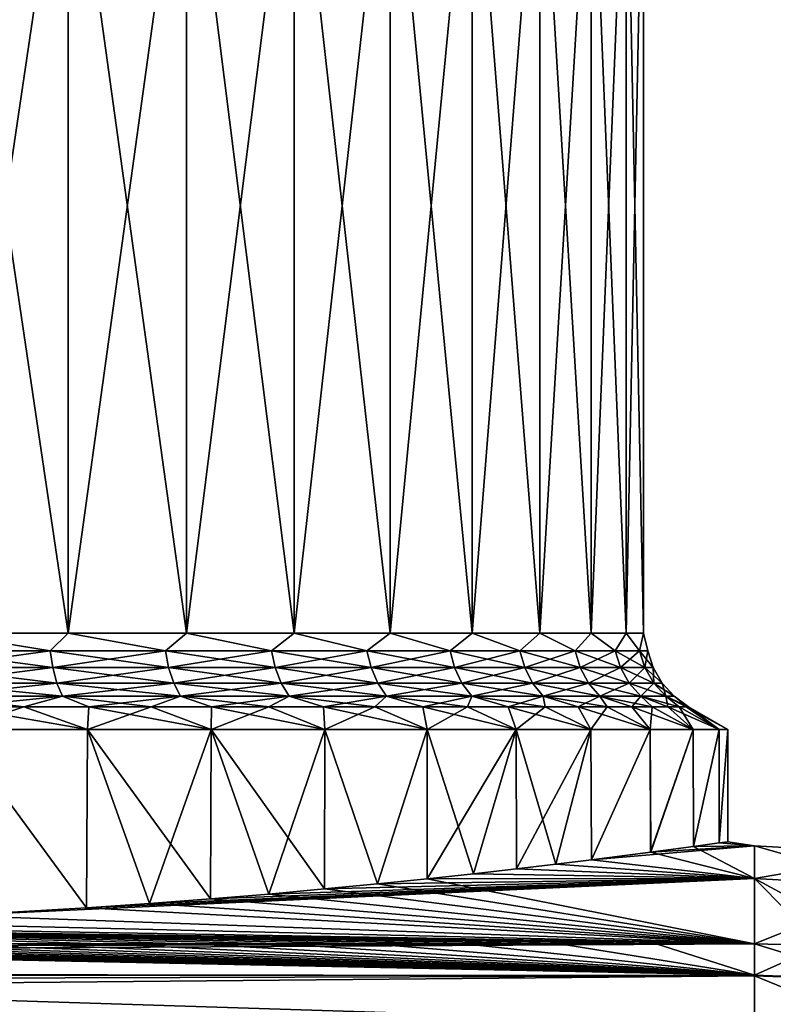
# Model space of a CAD drawing. Header units: metres. Extents: x -90 to 304, y -90 to 74.
# Tile 109 of 256: x 64.59 to 71.68, y 12.47 to 21.73. Entities that reach past the tile are written whole.
import ezdxf

# ---------------------------------------------------------------- set-up
doc = ezdxf.new("R2010")
doc.units = ezdxf.units.M
doc.layers.add('solid_21662050_350', color=7, linetype='CONTINUOUS')

msp = doc.modelspace()

# ---------------------------------------------------------------- linework, layer by layer
at = {"layer": 'solid_21662050_350'}
for points in [[(65.047577, 15.961881, 9.181503), (65.047592, 24, 9.181491), (63.857021, 24, 9.741732)], [(63.857025, 15.961881, 9.741734), (65.047577, 15.961881, 9.181503), (63.857021, 24, 9.741732)], [(63.857025, 15.961881, -9.741734), (63.857021, 24, -9.741732), (65.047592, 24, -9.181491)], [(65.047577, 15.961881, -9.181503), (63.857025, 15.961881, -9.741734), (65.047592, 24, -9.181491)], [(65.047577, 15.961881, 9.181503), (66.158516, 15.961881, 8.476477), (65.047592, 24, 9.181491)], [(65.047577, 15.961881, -9.181503), (65.047592, 24, -9.181491), (66.158546, 24, -8.476456)], [(66.158516, 15.961881, -8.476476), (65.047577, 15.961881, -9.181503), (66.158546, 24, -8.476456)], [(66.158516, 15.961881, 8.476477), (66.158546, 24, 8.476456), (65.047592, 24, 9.181491)], [(66.158516, 15.961881, 8.476477), (67.17234, 15.961881, 7.637769), (66.158546, 24, 8.476456)], [(66.158516, 15.961881, -8.476476), (66.158546, 24, -8.476456), (67.172348, 24, -7.637761)], [(67.17234, 15.961881, -7.637769), (66.158516, 15.961881, -8.476476), (67.172348, 24, -7.637761)], [(67.17234, 15.961881, 7.637769), (67.172348, 24, 7.637761), (66.158546, 24, 8.476456)], [(67.17234, 15.961881, 7.637769), (68.073051, 15.961881, 6.67861), (67.172348, 24, 7.637761)], [(67.17234, 15.961881, -7.637769), (67.172348, 24, -7.637761), (68.073036, 24, -6.678631)], [(68.073051, 15.961881, -6.67861), (67.17234, 15.961881, -7.637769), (68.073036, 24, -6.678631)], [(68.073051, 15.961881, 6.67861), (68.073036, 24, 6.678631), (67.172348, 24, 7.637761)], [(68.846443, 15.961881, 5.614126), (68.846428, 24, 5.61415), (68.073036, 24, 6.678631)], [(68.073051, 15.961881, 6.67861), (68.846443, 15.961881, 5.614126), (68.073036, 24, 6.678631)], [(68.073051, 15.961881, -6.67861), (68.073036, 24, -6.678631), (68.846428, 24, -5.61415)], [(68.846443, 15.961881, -5.614126), (68.073051, 15.961881, -6.67861), (68.846428, 24, -5.61415)], [(69.480324, 15.961881, 4.461102), (69.480316, 24, 4.461111), (68.846428, 24, 5.61415)], [(68.846443, 15.961881, 5.614126), (69.480324, 15.961881, 4.461102), (68.846428, 24, 5.61415)], [(68.846443, 15.961881, -5.614126), (68.846428, 24, -5.61415), (69.480316, 24, -4.461111)], [(69.480324, 15.961881, -4.461103), (68.846443, 15.961881, -5.614126), (69.480316, 24, -4.461111)], [(69.964691, 15.961881, 3.237726), (69.964699, 24, 3.237709), (69.480316, 24, 4.461111)], [(69.480324, 15.961881, 4.461102), (69.964691, 15.961881, 3.237726), (69.480316, 24, 4.461111)], [(69.480324, 15.961881, -4.461103), (69.480316, 24, -4.461111), (69.964699, 24, -3.237709)], [(69.964691, 15.961881, -3.237726), (69.480324, 15.961881, -4.461103), (69.964699, 24, -3.237709)], [(69.964691, 15.961881, 3.237726), (70.291916, 15.961881, 1.963288), (69.964699, 24, 3.237709)], [(69.964691, 15.961881, -3.237726), (69.964699, 24, -3.237709), (70.291916, 24, -1.963255)], [(70.291916, 15.961881, -1.963288), (69.964691, 15.961881, -3.237726), (70.291916, 24, -1.963255)], [(70.291916, 15.961881, 1.963288), (70.291916, 24, 1.963255), (69.964699, 24, 3.237709)], [(70.456825, 15.961881, 0.657888), (70.456825, 24, 0.657866), (70.291916, 24, 1.963255)], [(70.291916, 15.961881, 1.963288), (70.456825, 15.961881, 0.657888), (70.291916, 24, 1.963255)], [(70.291916, 15.961881, -1.963288), (70.291916, 24, -1.963255), (70.456825, 24, -0.657866)], [(70.456825, 15.961881, -0.657888), (70.291916, 15.961881, -1.963288), (70.456825, 24, -0.657866)], [(70.456825, 15.961881, -0.657888), (70.456825, 24, -0.657866), (70.456825, 24, 0.657866)], [(70.456825, 15.961881, 0.657888), (70.456825, 15.961881, -0.657888), (70.456825, 24, 0.657866)], [(63.721573, 15.795551, -9.812979), (63.857025, 15.961881, -9.741734), (64.877258, 15.795551, -9.292845)], [(64.877258, 15.795551, 9.292845), (63.857025, 15.961881, 9.741734), (63.721573, 15.795551, 9.812979)], [(64.877258, 15.795551, -9.292845), (63.857025, 15.961881, -9.741734), (65.047577, 15.961881, -9.181503)], [(64.877258, 15.795551, 9.292845), (65.047577, 15.961881, 9.181503), (63.857025, 15.961881, 9.741734)], [(64.877258, 15.795551, -9.292845), (65.047577, 15.961881, -9.181503), (65.96183, 15.795551, -8.6372)], [(65.96183, 15.795551, 8.6372), (65.047577, 15.961881, 9.181503), (64.877258, 15.795551, 9.292845)], [(65.96183, 15.795551, -8.6372), (65.047577, 15.961881, -9.181503), (66.158516, 15.961881, -8.476476)], [(65.96183, 15.795551, 8.6372), (66.158516, 15.961881, 8.476477), (65.047577, 15.961881, 9.181503)], [(65.96183, 15.795551, -8.6372), (66.158516, 15.961881, -8.476476), (66.959457, 15.795551, -7.855607)], [(66.959457, 15.795551, 7.855607), (66.158516, 15.961881, 8.476477), (65.96183, 15.795551, 8.6372)], [(66.959457, 15.795551, -7.855607), (66.158516, 15.961881, -8.476476), (67.17234, 15.961881, -7.637769)], [(66.959457, 15.795551, 7.855607), (67.17234, 15.961881, 7.637769), (66.158516, 15.961881, 8.476477)], [(66.959457, 15.795551, -7.855607), (67.17234, 15.961881, -7.637769), (67.855606, 15.795551, -6.95946)], [(67.855606, 15.795551, 6.95946), (67.17234, 15.961881, 7.637769), (66.959457, 15.795551, 7.855607)], [(67.855606, 15.795551, -6.95946), (67.17234, 15.961881, -7.637769), (68.073051, 15.961881, -6.67861)], [(67.855606, 15.795551, 6.95946), (68.073051, 15.961881, 6.67861), (67.17234, 15.961881, 7.637769)], [(67.855606, 15.795551, -6.95946), (68.073051, 15.961881, -6.67861), (68.637199, 15.795551, -5.961829)], [(68.637199, 15.795551, 5.961829), (68.073051, 15.961881, 6.67861), (67.855606, 15.795551, 6.95946)], [(68.637199, 15.795551, -5.961829), (68.073051, 15.961881, -6.67861), (68.846443, 15.961881, -5.614126)], [(68.637199, 15.795551, 5.961829), (68.846443, 15.961881, 5.614126), (68.073051, 15.961881, 6.67861)], [(68.637199, 15.795551, -5.961829), (68.846443, 15.961881, -5.614126), (69.292847, 15.795551, -4.877261)], [(69.292847, 15.795551, 4.877261), (68.846443, 15.961881, 5.614126), (68.637199, 15.795551, 5.961829)], [(69.292847, 15.795551, -4.877261), (68.846443, 15.961881, -5.614126), (69.480324, 15.961881, -4.461103)], [(69.292847, 15.795551, 4.877261), (69.480324, 15.961881, 4.461102), (68.846443, 15.961881, 5.614126)], [(69.292847, 15.795551, -4.877261), (69.480324, 15.961881, -4.461103), (69.812981, 15.795551, -3.721572)], [(69.812981, 15.795551, 3.721572), (69.480324, 15.961881, 4.461102), (69.292847, 15.795551, 4.877261)], [(69.812981, 15.795551, -3.721572), (69.480324, 15.961881, -4.461103), (69.964691, 15.961881, -3.237726)], [(69.812981, 15.795551, 3.721572), (69.964691, 15.961881, 3.237726), (69.480324, 15.961881, 4.461102)], [(69.812981, 15.795551, -3.721572), (69.964691, 15.961881, -3.237726), (70.190018, 15.795551, -2.511614)], [(70.190018, 15.795551, 2.511614), (69.964691, 15.961881, 3.237726), (69.812981, 15.795551, 3.721572)], [(70.190018, 15.795551, -2.511614), (69.964691, 15.961881, -3.237726), (70.291916, 15.961881, -1.963288)], [(70.190018, 15.795551, 2.511614), (70.291916, 15.961881, 1.963288), (69.964691, 15.961881, 3.237726)], [(70.190018, 15.795551, -2.511614), (70.291916, 15.961881, -1.963288), (70.418465, 15.795551, -1.26503)], [(70.418465, 15.795551, 1.26503), (70.291916, 15.961881, 1.963288), (70.190018, 15.795551, 2.511614)], [(70.418465, 15.795551, -1.26503), (70.291916, 15.961881, -1.963288), (70.456825, 15.961881, -0.657888)], [(70.418465, 15.795551, 1.26503), (70.456825, 15.961881, 0.657888), (70.291916, 15.961881, 1.963288)], [(70.418465, 15.795551, -1.26503), (70.456825, 15.961881, -0.657888), (70.49498, 15.795551)], [(70.49498, 15.795551), (70.456825, 15.961881, 0.657888), (70.418465, 15.795551, 1.26503)], [(70.49498, 15.795551), (70.456825, 15.961881, -0.657888), (70.456825, 15.961881, 0.657888)], [(63.721573, 15.795551, 9.812979), (63.739922, 15.636338, 9.861365), (64.901314, 15.636338, 9.338667)], [(64.877258, 15.795551, 9.292845), (63.721573, 15.795551, 9.812979), (64.901314, 15.636338, 9.338667)], [(63.721573, 15.795551, -9.812979), (64.877258, 15.795551, -9.292845), (63.739922, 15.636338, -9.861365)], [(64.877258, 15.795551, -9.292845), (64.901314, 15.636338, -9.338667), (63.739922, 15.636338, -9.861365)], [(64.877258, 15.795551, 9.292845), (64.901314, 15.636338, 9.338667), (65.991226, 15.636338, 8.67979)], [(65.96183, 15.795551, 8.6372), (64.877258, 15.795551, 9.292845), (65.991226, 15.636338, 8.67979)], [(64.877258, 15.795551, -9.292845), (65.96183, 15.795551, -8.6372), (64.901314, 15.636338, -9.338667)], [(65.96183, 15.795551, -8.6372), (65.991226, 15.636338, -8.67979), (64.901314, 15.636338, -9.338667)], [(65.96183, 15.795551, 8.6372), (65.991226, 15.636338, 8.67979), (66.993774, 15.636338, 7.894342)], [(66.959457, 15.795551, 7.855607), (65.96183, 15.795551, 8.6372), (66.993774, 15.636338, 7.894342)], [(65.96183, 15.795551, -8.6372), (66.959457, 15.795551, -7.855607), (65.991226, 15.636338, -8.67979)], [(66.959457, 15.795551, -7.855607), (66.993774, 15.636338, -7.894342), (65.991226, 15.636338, -8.67979)], [(66.959457, 15.795551, 7.855607), (66.993774, 15.636338, 7.894342), (67.894341, 15.636338, 6.993777)], [(67.855606, 15.795551, 6.95946), (66.959457, 15.795551, 7.855607), (67.894341, 15.636338, 6.993777)], [(66.959457, 15.795551, -7.855607), (67.855606, 15.795551, -6.95946), (66.993774, 15.636338, -7.894342)], [(67.855606, 15.795551, -6.95946), (67.894341, 15.636338, -6.993777), (66.993774, 15.636338, -7.894342)], [(67.855606, 15.795551, 6.95946), (67.894341, 15.636338, 6.993777), (68.679787, 15.636338, 5.991227)], [(68.637199, 15.795551, 5.961829), (67.855606, 15.795551, 6.95946), (68.679787, 15.636338, 5.991227)], [(67.855606, 15.795551, -6.95946), (68.637199, 15.795551, -5.961829), (67.894341, 15.636338, -6.993777)], [(68.637199, 15.795551, -5.961829), (68.679787, 15.636338, -5.991227), (67.894341, 15.636338, -6.993777)], [(68.637199, 15.795551, 5.961829), (68.679787, 15.636338, 5.991227), (69.338669, 15.636338, 4.90131)], [(69.292847, 15.795551, 4.877261), (68.637199, 15.795551, 5.961829), (69.338669, 15.636338, 4.90131)], [(68.637199, 15.795551, -5.961829), (69.292847, 15.795551, -4.877261), (68.679787, 15.636338, -5.991227)], [(69.292847, 15.795551, -4.877261), (69.338669, 15.636338, -4.90131), (68.679787, 15.636338, -5.991227)], [(69.292847, 15.795551, 4.877261), (69.338669, 15.636338, 4.90131), (69.861366, 15.636338, 3.739923)], [(69.812981, 15.795551, 3.721572), (69.292847, 15.795551, 4.877261), (69.861366, 15.636338, 3.739923)], [(69.292847, 15.795551, -4.877261), (69.812981, 15.795551, -3.721572), (69.338669, 15.636338, -4.90131)], [(69.812981, 15.795551, -3.721572), (69.861366, 15.636338, -3.739923), (69.338669, 15.636338, -4.90131)], [(69.812981, 15.795551, 3.721572), (69.861366, 15.636338, 3.739923), (70.240265, 15.636338, 2.523998)], [(70.190018, 15.795551, 2.511614), (69.812981, 15.795551, 3.721572), (70.240265, 15.636338, 2.523998)], [(69.812981, 15.795551, -3.721572), (70.190018, 15.795551, -2.511614), (69.861366, 15.636338, -3.739923)], [(70.190018, 15.795551, -2.511614), (70.240265, 15.636338, -2.523998), (69.861366, 15.636338, -3.739923)], [(70.190018, 15.795551, 2.511614), (70.240265, 15.636338, 2.523998), (70.469833, 15.636338, 1.271268)], [(70.418465, 15.795551, 1.26503), (70.190018, 15.795551, 2.511614), (70.469833, 15.636338, 1.271268)], [(70.190018, 15.795551, -2.511614), (70.418465, 15.795551, -1.26503), (70.240265, 15.636338, -2.523998)], [(70.418465, 15.795551, -1.26503), (70.469833, 15.636338, -1.271268), (70.240265, 15.636338, -2.523998)], [(70.418465, 15.795551, 1.26503), (70.469833, 15.636338, 1.271268), (70.54673, 15.636338)], [(70.49498, 15.795551), (70.418465, 15.795551, 1.26503), (70.54673, 15.636338)], [(70.418465, 15.795551, -1.26503), (70.49498, 15.795551), (70.469833, 15.636338, -1.271268)], [(70.49498, 15.795551), (70.54673, 15.636338), (70.469833, 15.636338, -1.271268)], [(63.739922, 15.636338, 9.861365), (63.769623, 15.491381, 9.939674), (64.940231, 15.491381, 9.412826)], [(64.901314, 15.636338, 9.338667), (63.739922, 15.636338, 9.861365), (64.940231, 15.491381, 9.412826)], [(63.739922, 15.636338, -9.861365), (64.901314, 15.636338, -9.338667), (63.769623, 15.491381, -9.939674)], [(64.901314, 15.636338, -9.338667), (64.940231, 15.491381, -9.412826), (63.769623, 15.491381, -9.939674)], [(64.901314, 15.636338, 9.338667), (64.940231, 15.491381, 9.412826), (66.038803, 15.491381, 8.748716)], [(65.991226, 15.636338, 8.67979), (64.901314, 15.636338, 9.338667), (66.038803, 15.491381, 8.748716)], [(64.901314, 15.636338, -9.338667), (65.991226, 15.636338, -8.67979), (64.940231, 15.491381, -9.412826)], [(65.991226, 15.636338, -8.67979), (66.038803, 15.491381, -8.748716), (64.940231, 15.491381, -9.412826)], [(65.991226, 15.636338, 8.67979), (66.038803, 15.491381, 8.748716), (67.049316, 15.491381, 7.957031)], [(66.993774, 15.636338, 7.894342), (65.991226, 15.636338, 8.67979), (67.049316, 15.491381, 7.957031)], [(65.991226, 15.636338, -8.67979), (66.993774, 15.636338, -7.894342), (66.038803, 15.491381, -8.748716)], [(66.993774, 15.636338, -7.894342), (67.049316, 15.491381, -7.957031), (66.038803, 15.491381, -8.748716)], [(66.993774, 15.636338, 7.894342), (67.049316, 15.491381, 7.957031), (67.957031, 15.491381, 7.049314)], [(67.894341, 15.636338, 6.993777), (66.993774, 15.636338, 7.894342), (67.957031, 15.491381, 7.049314)], [(66.993774, 15.636338, -7.894342), (67.894341, 15.636338, -6.993777), (67.049316, 15.491381, -7.957031)], [(67.894341, 15.636338, -6.993777), (67.957031, 15.491381, -7.049314), (67.049316, 15.491381, -7.957031)], [(67.894341, 15.636338, 6.993777), (67.957031, 15.491381, 7.049314), (68.748718, 15.491381, 6.038803)], [(68.679787, 15.636338, 5.991227), (67.894341, 15.636338, 6.993777), (68.748718, 15.491381, 6.038803)], [(67.894341, 15.636338, -6.993777), (68.679787, 15.636338, -5.991227), (67.957031, 15.491381, -7.049314)], [(68.679787, 15.636338, -5.991227), (68.748718, 15.491381, -6.038803), (67.957031, 15.491381, -7.049314)], [(68.679787, 15.636338, 5.991227), (68.748718, 15.491381, 6.038803), (69.412827, 15.491381, 4.940232)], [(69.338669, 15.636338, 4.90131), (68.679787, 15.636338, 5.991227), (69.412827, 15.491381, 4.940232)], [(68.679787, 15.636338, -5.991227), (69.338669, 15.636338, -4.90131), (68.748718, 15.491381, -6.038803)], [(69.338669, 15.636338, -4.90131), (69.412827, 15.491381, -4.940232), (68.748718, 15.491381, -6.038803)], [(69.338669, 15.636338, 4.90131), (69.412827, 15.491381, 4.940232), (69.939674, 15.491381, 3.769621)], [(69.861366, 15.636338, 3.739923), (69.338669, 15.636338, 4.90131), (69.939674, 15.491381, 3.769621)], [(69.338669, 15.636338, -4.90131), (69.861366, 15.636338, -3.739923), (69.412827, 15.491381, -4.940232)], [(69.861366, 15.636338, -3.739923), (69.939674, 15.491381, -3.769621), (69.412827, 15.491381, -4.940232)], [(69.861366, 15.636338, 3.739923), (69.939674, 15.491381, 3.769621), (70.321579, 15.491381, 2.544041)], [(70.240265, 15.636338, 2.523998), (69.861366, 15.636338, 3.739923), (70.321579, 15.491381, 2.544041)], [(69.861366, 15.636338, -3.739923), (70.240265, 15.636338, -2.523998), (69.939674, 15.491381, -3.769621)], [(70.240265, 15.636338, -2.523998), (70.321579, 15.491381, -2.544041), (69.939674, 15.491381, -3.769621)], [(70.240265, 15.636338, 2.523998), (70.321579, 15.491381, 2.544041), (70.552979, 15.491381, 1.281363)], [(70.469833, 15.636338, 1.271268), (70.240265, 15.636338, 2.523998), (70.552979, 15.491381, 1.281363)], [(70.240265, 15.636338, -2.523998), (70.469833, 15.636338, -1.271268), (70.321579, 15.491381, -2.544041)], [(70.469833, 15.636338, -1.271268), (70.552979, 15.491381, -1.281363), (70.321579, 15.491381, -2.544041)], [(70.469833, 15.636338, 1.271268), (70.552979, 15.491381, 1.281363), (70.630486, 15.491381)], [(70.54673, 15.636338), (70.469833, 15.636338, 1.271268), (70.630486, 15.491381)], [(70.469833, 15.636338, -1.271268), (70.54673, 15.636338), (70.552979, 15.491381, -1.281363)], [(70.54673, 15.636338), (70.630486, 15.491381), (70.552979, 15.491381, -1.281363)], [(63.769623, 15.491381, 9.939674), (63.809368, 15.367028, 10.044477), (64.992317, 15.367028, 9.512073)], [(64.940231, 15.491381, 9.412826), (63.769623, 15.491381, 9.939674), (64.992317, 15.367028, 9.512073)], [(63.769623, 15.491381, -9.939674), (64.940231, 15.491381, -9.412826), (63.809368, 15.367028, -10.044477)], [(64.940231, 15.491381, -9.412826), (64.992317, 15.367028, -9.512073), (63.809368, 15.367028, -10.044477)], [(64.940231, 15.491381, 9.412826), (64.992317, 15.367028, 9.512073), (66.102478, 15.367028, 8.840961)], [(66.038803, 15.491381, 8.748716), (64.940231, 15.491381, 9.412826), (66.102478, 15.367028, 8.840961)], [(64.940231, 15.491381, -9.412826), (66.038803, 15.491381, -8.748716), (64.992317, 15.367028, -9.512073)], [(66.038803, 15.491381, -8.748716), (66.102478, 15.367028, -8.840961), (64.992317, 15.367028, -9.512073)], [(66.038803, 15.491381, 8.748716), (66.102478, 15.367028, 8.840961), (67.123642, 15.367028, 8.040929)], [(67.049316, 15.491381, 7.957031), (66.038803, 15.491381, 8.748716), (67.123642, 15.367028, 8.040929)], [(66.038803, 15.491381, -8.748716), (67.049316, 15.491381, -7.957031), (66.102478, 15.367028, -8.840961)], [(67.049316, 15.491381, -7.957031), (67.123642, 15.367028, -8.040929), (66.102478, 15.367028, -8.840961)], [(67.049316, 15.491381, 7.957031), (67.123642, 15.367028, 8.040929), (68.040932, 15.367028, 7.123641)], [(67.957031, 15.491381, 7.049314), (67.049316, 15.491381, 7.957031), (68.040932, 15.367028, 7.123641)], [(67.049316, 15.491381, -7.957031), (67.957031, 15.491381, -7.049314), (67.123642, 15.367028, -8.040929)], [(67.957031, 15.491381, -7.049314), (68.040932, 15.367028, -7.123641), (67.123642, 15.367028, -8.040929)], [(67.957031, 15.491381, 7.049314), (68.040932, 15.367028, 7.123641), (68.840958, 15.367028, 6.102475)], [(68.748718, 15.491381, 6.038803), (67.957031, 15.491381, 7.049314), (68.840958, 15.367028, 6.102475)], [(67.957031, 15.491381, -7.049314), (68.748718, 15.491381, -6.038803), (68.040932, 15.367028, -7.123641)], [(68.748718, 15.491381, -6.038803), (68.840958, 15.367028, -6.102475), (68.040932, 15.367028, -7.123641)], [(68.748718, 15.491381, 6.038803), (68.840958, 15.367028, 6.102475), (69.51207, 15.367028, 4.992321)], [(69.412827, 15.491381, 4.940232), (68.748718, 15.491381, 6.038803), (69.51207, 15.367028, 4.992321)], [(68.748718, 15.491381, -6.038803), (69.412827, 15.491381, -4.940232), (68.840958, 15.367028, -6.102475)], [(69.412827, 15.491381, -4.940232), (69.51207, 15.367028, -4.992321), (68.840958, 15.367028, -6.102475)], [(69.412827, 15.491381, 4.940232), (69.51207, 15.367028, 4.992321), (70.044479, 15.367028, 3.809367)], [(69.939674, 15.491381, 3.769621), (69.412827, 15.491381, 4.940232), (70.044479, 15.367028, 3.809367)], [(69.412827, 15.491381, -4.940232), (69.939674, 15.491381, -3.769621), (69.51207, 15.367028, -4.992321)], [(69.939674, 15.491381, -3.769621), (70.044479, 15.367028, -3.809367), (69.51207, 15.367028, -4.992321)], [(69.939674, 15.491381, 3.769621), (70.044479, 15.367028, 3.809367), (70.430412, 15.367028, 2.570865)], [(70.321579, 15.491381, 2.544041), (69.939674, 15.491381, 3.769621), (70.430412, 15.367028, 2.570865)], [(69.939674, 15.491381, -3.769621), (70.321579, 15.491381, -2.544041), (70.044479, 15.367028, -3.809367)], [(70.321579, 15.491381, -2.544041), (70.430412, 15.367028, -2.570865), (70.044479, 15.367028, -3.809367)], [(70.321579, 15.491381, 2.544041), (70.430412, 15.367028, 2.570865), (70.664246, 15.367028, 1.294874)], [(70.552979, 15.491381, 1.281363), (70.321579, 15.491381, 2.544041), (70.664246, 15.367028, 1.294874)], [(70.321579, 15.491381, -2.544041), (70.552979, 15.491381, -1.281363), (70.430412, 15.367028, -2.570865)], [(70.552979, 15.491381, -1.281363), (70.664246, 15.367028, -1.294874), (70.430412, 15.367028, -2.570865)], [(70.552979, 15.491381, 1.281363), (70.664246, 15.367028, 1.294874), (70.742569, 15.367028)], [(70.630486, 15.491381), (70.552979, 15.491381, 1.281363), (70.742569, 15.367028)], [(70.552979, 15.491381, -1.281363), (70.630486, 15.491381), (70.664246, 15.367028, -1.294874)], [(70.630486, 15.491381), (70.742569, 15.367028), (70.664246, 15.367028, -1.294874)], [(63.809368, 15.367028, 10.044477), (64.004257, 15.26906, 10.113651), (64.631393, 15.26906, 9.842264)], [(64.992317, 15.367028, 9.512073), (63.809368, 15.367028, 10.044477), (64.631393, 15.26906, 9.842264)], [(63.809368, 15.367028, -10.044477), (64.992317, 15.367028, -9.512073), (64.004257, 15.26906, -10.113651)], [(64.992317, 15.367028, -9.512073), (64.631401, 15.26906, -9.842263), (64.004257, 15.26906, -10.113651)], [(64.992317, 15.367028, 9.512073), (64.631393, 15.26906, 9.842264), (65.240257, 15.26906, 9.532036)], [(64.992317, 15.367028, -9.512073), (65.240257, 15.26906, -9.532035), (64.631401, 15.26906, -9.842263)], [(64.992317, 15.367028, 9.512073), (65.240257, 15.26906, 9.532036), (65.828438, 15.26906, 9.184189)], [(66.102478, 15.367028, 8.840961), (64.992317, 15.367028, 9.512073), (65.828438, 15.26906, 9.184189)], [(64.992317, 15.367028, -9.512073), (66.102478, 15.367028, -8.840961), (65.240257, 15.26906, -9.532035)], [(66.102478, 15.367028, -8.840961), (65.828438, 15.26906, -9.184188), (65.240257, 15.26906, -9.532035)], [(66.102478, 15.367028, 8.840961), (65.828438, 15.26906, 9.184189), (66.393616, 15.26906, 8.800095)], [(66.102478, 15.367028, -8.840961), (66.393616, 15.26906, -8.800094), (65.828438, 15.26906, -9.184188)], [(66.102478, 15.367028, 8.840961), (66.393616, 15.26906, 8.800095), (66.933563, 15.26906, 8.381269)], [(67.123642, 15.367028, 8.040929), (66.102478, 15.367028, 8.840961), (66.933563, 15.26906, 8.381269)], [(66.102478, 15.367028, -8.840961), (67.123642, 15.367028, -8.040929), (66.393616, 15.26906, -8.800094)], [(67.123642, 15.367028, -8.040929), (66.933571, 15.26906, -8.381268), (66.393616, 15.26906, -8.800094)], [(67.123642, 15.367028, 8.040929), (66.933563, 15.26906, 8.381269), (67.446152, 15.26906, 7.929367)], [(67.123642, 15.367028, -8.040929), (67.446152, 15.26906, -7.929366), (66.933571, 15.26906, -8.381268)], [(67.123642, 15.367028, 8.040929), (67.446152, 15.26906, 7.929367), (67.929344, 15.26906, 7.446172)], [(68.040932, 15.367028, 7.123641), (67.123642, 15.367028, 8.040929), (67.929344, 15.26906, 7.446172)], [(67.123642, 15.367028, -8.040929), (68.040932, 15.367028, -7.123641), (67.446152, 15.26906, -7.929366)], [(68.040932, 15.367028, -7.123641), (67.929344, 15.26906, -7.446171), (67.446152, 15.26906, -7.929366)], [(68.040932, 15.367028, 7.123641), (67.929344, 15.26906, 7.446172), (68.381248, 15.26906, 6.933591)], [(68.040932, 15.367028, -7.123641), (68.381248, 15.26906, -6.933589), (67.929344, 15.26906, -7.446171)], [(68.040932, 15.367028, 7.123641), (68.381248, 15.26906, 6.933591), (68.800072, 15.26906, 6.393645)], [(68.840958, 15.367028, 6.102475), (68.040932, 15.367028, 7.123641), (68.800072, 15.26906, 6.393645)], [(68.040932, 15.367028, -7.123641), (68.840958, 15.367028, -6.102475), (68.381248, 15.26906, -6.933589)], [(68.840958, 15.367028, -6.102475), (68.800079, 15.26906, -6.393643), (68.381248, 15.26906, -6.933589)], [(68.840958, 15.367028, 6.102475), (68.800072, 15.26906, 6.393645), (69.184174, 15.26906, 5.828466)], [(68.840958, 15.367028, -6.102475), (69.184174, 15.26906, -5.828464), (68.800079, 15.26906, -6.393643)], [(68.840958, 15.367028, 6.102475), (69.184174, 15.26906, 5.828466), (69.532021, 15.26906, 5.240285)], [(69.51207, 15.367028, 4.992321), (68.840958, 15.367028, 6.102475), (69.532021, 15.26906, 5.240285)], [(68.840958, 15.367028, -6.102475), (69.51207, 15.367028, -4.992321), (69.184174, 15.26906, -5.828464)], [(69.51207, 15.367028, -4.992321), (69.532021, 15.26906, -5.240283), (69.184174, 15.26906, -5.828464)], [(69.51207, 15.367028, 4.992321), (69.532021, 15.26906, 5.240285), (69.842255, 15.26906, 4.631423)], [(69.51207, 15.367028, 4.992321), (69.842255, 15.26906, 4.631423), (70.11364, 15.26906, 4.004282)], [(70.044479, 15.367028, 3.809367), (69.51207, 15.367028, 4.992321), (70.11364, 15.26906, 4.004282)], [(69.51207, 15.367028, -4.992321), (69.842255, 15.26906, -4.631421), (69.532021, 15.26906, -5.240283)], [(69.51207, 15.367028, -4.992321), (70.044479, 15.367028, -3.809367), (69.842255, 15.26906, -4.631421)], [(70.044479, 15.367028, -3.809367), (70.11364, 15.26906, -4.004281), (69.842255, 15.26906, -4.631421)], [(70.044479, 15.367028, 3.809367), (70.11364, 15.26906, 4.004282), (70.345116, 15.26906, 3.361339)], [(70.044479, 15.367028, 3.809367), (70.345116, 15.26906, 3.361339), (70.535759, 15.26906, 2.70513)], [(70.430412, 15.367028, 2.570865), (70.044479, 15.367028, 3.809367), (70.535759, 15.26906, 2.70513)], [(70.044479, 15.367028, -3.809367), (70.345116, 15.26906, -3.361337), (70.11364, 15.26906, -4.004281)], [(70.044479, 15.367028, -3.809367), (70.430412, 15.367028, -2.570865), (70.345116, 15.26906, -3.361337)], [(70.430412, 15.367028, -2.570865), (70.535759, 15.26906, -2.705128), (70.345116, 15.26906, -3.361337)], [(70.430412, 15.367028, 2.570865), (70.535759, 15.26906, 2.70513), (70.68483, 15.26906, 2.038245)], [(70.430412, 15.367028, 2.570865), (70.68483, 15.26906, 2.038245), (70.791725, 15.26906, 1.363316)], [(70.664246, 15.367028, 1.294874), (70.430412, 15.367028, 2.570865), (70.791725, 15.26906, 1.363316)], [(70.430412, 15.367028, -2.570865), (70.68483, 15.26906, -2.038243), (70.535759, 15.26906, -2.705128)], [(70.430412, 15.367028, -2.570865), (70.664246, 15.367028, -1.294874), (70.68483, 15.26906, -2.038243)], [(70.664246, 15.367028, 1.294874), (70.791725, 15.26906, 1.363316), (70.856033, 15.26906, 0.683006)], [(70.664246, 15.367028, 1.294874), (70.856033, 15.26906, 0.683006), (70.877502, 15.26906, 0.000001)], [(70.742569, 15.367028), (70.664246, 15.367028, 1.294874), (70.877502, 15.26906, 0.000001)], [(70.664246, 15.367028, -1.294874), (70.856033, 15.26906, -0.683004), (70.791725, 15.26906, -1.363314)], [(70.664246, 15.367028, -1.294874), (70.742569, 15.367028), (70.856033, 15.26906, -0.683004)], [(70.664246, 15.367028, -1.294874), (70.791725, 15.26906, -1.363314), (70.68483, 15.26906, -2.038243)], [(70.742569, 15.367028), (70.877502, 15.26906, 0.000001), (70.856033, 15.26906, -0.683004)], [(64.004257, 15.26906, 10.113651), (63.989311, 15.053997, 10.51893), (65.228058, 15.053997, 9.961422)], [(64.631401, 15.26906, -9.842263), (65.228058, 15.053997, -9.961422), (63.989311, 15.053997, -10.51893)], [(64.004257, 15.26906, -10.113651), (64.631401, 15.26906, -9.842263), (63.989311, 15.053997, -10.51893)], [(64.631393, 15.26906, 9.842264), (64.004257, 15.26906, 10.113651), (65.228058, 15.053997, 9.961422)], [(65.240257, 15.26906, 9.532036), (64.631393, 15.26906, 9.842264), (65.228058, 15.053997, 9.961422)], [(64.631401, 15.26906, -9.842263), (65.240257, 15.26906, -9.532035), (65.228058, 15.053997, -9.961422)], [(65.240257, 15.26906, 9.532036), (65.228058, 15.053997, 9.961422), (66.390633, 15.053997, 9.258633)], [(65.828438, 15.26906, -9.184188), (66.390633, 15.053997, -9.258633), (65.228058, 15.053997, -9.961422)], [(65.240257, 15.26906, -9.532035), (65.828438, 15.26906, -9.184188), (65.228058, 15.053997, -9.961422)], [(65.828438, 15.26906, 9.184189), (65.240257, 15.26906, 9.532036), (66.390633, 15.053997, 9.258633)], [(66.393616, 15.26906, 8.800095), (65.828438, 15.26906, 9.184189), (66.390633, 15.053997, 9.258633)], [(65.828438, 15.26906, -9.184188), (66.393616, 15.26906, -8.800094), (66.390633, 15.053997, -9.258633)], [(66.393616, 15.26906, 8.800095), (66.390633, 15.053997, 9.258633), (67.460129, 15.053997, 8.420745)], [(66.933571, 15.26906, -8.381268), (67.460129, 15.053997, -8.420745), (66.390633, 15.053997, -9.258633)], [(66.393616, 15.26906, -8.800094), (66.933571, 15.26906, -8.381268), (66.390633, 15.053997, -9.258633)], [(66.933563, 15.26906, 8.381269), (66.393616, 15.26906, 8.800095), (67.460129, 15.053997, 8.420745)], [(67.446152, 15.26906, 7.929367), (66.933563, 15.26906, 8.381269), (67.460129, 15.053997, 8.420745)], [(66.933571, 15.26906, -8.381268), (67.446152, 15.26906, -7.929366), (67.460129, 15.053997, -8.420745)], [(67.446152, 15.26906, 7.929367), (67.460129, 15.053997, 8.420745), (68.420799, 15.053997, 7.46007)], [(67.929344, 15.26906, 7.446172), (67.446152, 15.26906, 7.929367), (68.420799, 15.053997, 7.46007)], [(67.446152, 15.26906, -7.929366), (67.929344, 15.26906, -7.446171), (67.460129, 15.053997, -8.420745)], [(67.929344, 15.26906, -7.446171), (68.420799, 15.053997, -7.46007), (67.460129, 15.053997, -8.420745)], [(68.381248, 15.26906, 6.933591), (67.929344, 15.26906, 7.446172), (68.420799, 15.053997, 7.46007)], [(67.929344, 15.26906, -7.446171), (68.381248, 15.26906, -6.933589), (68.420799, 15.053997, -7.46007)], [(68.381248, 15.26906, 6.933591), (68.420799, 15.053997, 7.46007), (69.258606, 15.053997, 6.390677)], [(68.800072, 15.26906, 6.393645), (68.381248, 15.26906, 6.933591), (69.258606, 15.053997, 6.390677)], [(68.381248, 15.26906, -6.933589), (68.800079, 15.26906, -6.393643), (68.420799, 15.053997, -7.46007)], [(68.800079, 15.26906, -6.393643), (69.258606, 15.053997, -6.390677), (68.420799, 15.053997, -7.46007)], [(69.184174, 15.26906, 5.828466), (68.800072, 15.26906, 6.393645), (69.258606, 15.053997, 6.390677)], [(68.800079, 15.26906, -6.393643), (69.184174, 15.26906, -5.828464), (69.258606, 15.053997, -6.390677)], [(69.184174, 15.26906, 5.828466), (69.258606, 15.053997, 6.390677), (69.961395, 15.053997, 5.228107)], [(69.532021, 15.26906, 5.240285), (69.184174, 15.26906, 5.828466), (69.961395, 15.053997, 5.228107)], [(69.184174, 15.26906, -5.828464), (69.532021, 15.26906, -5.240283), (69.258606, 15.053997, -6.390677)], [(69.532021, 15.26906, -5.240283), (69.961395, 15.053997, -5.228107), (69.258606, 15.053997, -6.390677)], [(69.842255, 15.26906, 4.631423), (69.532021, 15.26906, 5.240285), (69.961395, 15.053997, 5.228107)], [(69.532021, 15.26906, -5.240283), (69.842255, 15.26906, -4.631421), (69.961395, 15.053997, -5.228107)], [(69.842255, 15.26906, 4.631423), (69.961395, 15.053997, 5.228107), (70.518921, 15.053997, 3.989338)], [(70.11364, 15.26906, 4.004282), (69.842255, 15.26906, 4.631423), (70.518921, 15.053997, 3.989338)], [(69.842255, 15.26906, -4.631421), (70.11364, 15.26906, -4.004281), (69.961395, 15.053997, -5.228107)], [(70.11364, 15.26906, -4.004281), (70.518921, 15.053997, -3.989338), (69.961395, 15.053997, -5.228107)], [(70.345116, 15.26906, 3.361339), (70.11364, 15.26906, 4.004282), (70.518921, 15.053997, 3.989338)], [(70.11364, 15.26906, -4.004281), (70.345116, 15.26906, -3.361337), (70.518921, 15.053997, -3.989338)], [(70.345116, 15.26906, 3.361339), (70.518921, 15.053997, 3.989338), (70.92308, 15.053997, 2.692372)], [(70.535759, 15.26906, 2.70513), (70.345116, 15.26906, 3.361339), (70.92308, 15.053997, 2.692372)], [(70.345116, 15.26906, -3.361337), (70.535759, 15.26906, -2.705128), (70.518921, 15.053997, -3.989338)], [(70.535759, 15.26906, -2.705128), (70.92308, 15.053997, -2.692372), (70.518921, 15.053997, -3.989338)], [(70.68483, 15.26906, 2.038245), (70.535759, 15.26906, 2.70513), (70.92308, 15.053997, 2.692372)], [(70.535759, 15.26906, -2.705128), (70.68483, 15.26906, -2.038243), (70.92308, 15.053997, -2.692372)], [(70.68483, 15.26906, 2.038245), (70.92308, 15.053997, 2.692372), (71.167969, 15.053997, 1.356059)], [(70.791725, 15.26906, 1.363316), (70.68483, 15.26906, 2.038245), (71.167969, 15.053997, 1.356059)], [(70.68483, 15.26906, -2.038243), (70.791725, 15.26906, -1.363314), (70.92308, 15.053997, -2.692372)], [(70.856033, 15.26906, 0.683006), (70.791725, 15.26906, 1.363316), (71.167969, 15.053997, 1.356059)], [(70.791725, 15.26906, -1.363314), (71.167969, 15.053997, -1.356059), (70.92308, 15.053997, -2.692372)], [(70.791725, 15.26906, -1.363314), (70.856033, 15.26906, -0.683004), (71.167969, 15.053997, -1.356059)], [(70.856033, 15.26906, 0.683006), (71.167969, 15.053997, 1.356059), (71.25, 15.053997)], [(70.877502, 15.26906, 0.000001), (70.856033, 15.26906, 0.683006), (71.25, 15.053997)], [(70.856033, 15.26906, -0.683004), (70.877502, 15.26906, 0.000001), (71.167969, 15.053997, -1.356059)], [(70.877502, 15.26906, 0.000001), (71.25, 15.053997), (71.167969, 15.053997, -1.356059)], [(63.989311, 15.053997, -10.51893), (65.218132, 13.376737, -9.966625), (63.978161, 13.304875, -10.523152)], [(63.989311, 15.053997, 10.51893), (63.978176, 13.304876, 10.523147), (65.21814, 13.376738, 9.966619)], [(65.228058, 15.053997, 9.961422), (63.989311, 15.053997, 10.51893), (65.21814, 13.376738, 9.966619)], [(63.989311, 15.053997, -10.51893), (65.228058, 15.053997, -9.961422), (65.218132, 13.376737, -9.966625)], [(65.228058, 15.053997, -9.961422), (65.811409, 13.417946, -9.632753), (65.218132, 13.376737, -9.966625)], [(65.228058, 15.053997, 9.961422), (65.21814, 13.376738, 9.966619), (65.811424, 13.417947, 9.632746)], [(65.228058, 15.053997, 9.961422), (65.811424, 13.417947, 9.632746), (66.384048, 13.461901, 9.263171)], [(66.390633, 15.053997, 9.258633), (65.228058, 15.053997, 9.961422), (66.384048, 13.461901, 9.263171)], [(65.228058, 15.053997, -9.961422), (66.390633, 15.053997, -9.258633), (65.811409, 13.417946, -9.632753)], [(66.390633, 15.053997, -9.258633), (66.384041, 13.4619, -9.263179), (65.811409, 13.417946, -9.632753)], [(66.390633, 15.053997, -9.258633), (66.933533, 13.507933, -8.859378), (66.384041, 13.4619, -9.263179)], [(66.390633, 15.053997, 9.258633), (66.384048, 13.461901, 9.263171), (66.933548, 13.507934, 8.859369)], [(66.390633, 15.053997, 9.258633), (66.933548, 13.507934, 8.859369), (67.457787, 13.555366, 8.422815)], [(67.460129, 15.053997, 8.420745), (66.390633, 15.053997, 9.258633), (67.457787, 13.555366, 8.422815)], [(66.390633, 15.053997, -9.258633), (67.460129, 15.053997, -8.420745), (66.933533, 13.507933, -8.859378)], [(67.460129, 15.053997, -8.420745), (67.457779, 13.555365, -8.422825), (66.933533, 13.507933, -8.859378)], [(67.460129, 15.053997, -8.420745), (67.954781, 13.603493, -7.955122), (67.457779, 13.555365, -8.422825)], [(67.460129, 15.053997, 8.420745), (67.457787, 13.555366, 8.422815), (67.954788, 13.603494, 7.955112)], [(68.420799, 15.053997, 7.46007), (67.460129, 15.053997, 8.420745), (67.954788, 13.603494, 7.955112)], [(67.460129, 15.053997, -8.420745), (68.420799, 15.053997, -7.46007), (67.954781, 13.603493, -7.955122)], [(68.420799, 15.053997, -7.46007), (68.422394, 13.651581, -7.458264), (67.954781, 13.603493, -7.955122)], [(68.420799, 15.053997, 7.46007), (67.954788, 13.603494, 7.955112), (68.422401, 13.651582, 7.458254)], [(68.420799, 15.053997, 7.46007), (68.422401, 13.651582, 7.458254), (68.859055, 13.698936, 6.93395)], [(69.258606, 15.053997, 6.390677), (68.420799, 15.053997, 7.46007), (68.859055, 13.698936, 6.93395)], [(68.420799, 15.053997, -7.46007), (69.258606, 15.053997, -6.390677), (68.422394, 13.651581, -7.458264)], [(69.258606, 15.053997, -6.390677), (68.859047, 13.698935, -6.933961), (68.422394, 13.651581, -7.458264)], [(69.258606, 15.053997, -6.390677), (69.262794, 13.744824, -6.384593), (68.859047, 13.698935, -6.933961)], [(69.258606, 15.053997, 6.390677), (68.859055, 13.698936, 6.93395), (69.262802, 13.744825, 6.384579)], [(69.258606, 15.053997, 6.390677), (69.262802, 13.744825, 6.384579), (69.632416, 13.788601, 5.811979)], [(69.961395, 15.053997, 5.228107), (69.258606, 15.053997, 6.390677), (69.632416, 13.788601, 5.811979)], [(69.258606, 15.053997, -6.390677), (69.961395, 15.053997, -5.228107), (69.262794, 13.744824, -6.384593)], [(69.961395, 15.053997, -5.228107), (69.632408, 13.788601, -5.811989), (69.262794, 13.744824, -6.384593)], [(69.961395, 15.053997, -5.228107), (69.966286, 13.829597, -5.218773), (69.632408, 13.788601, -5.811989)], [(69.961395, 15.053997, 5.228107), (69.632416, 13.788601, 5.811979), (69.966347, 13.829604, 5.218654)], [(70.518921, 15.053997, 3.989338), (69.961395, 15.053997, 5.228107), (69.966347, 13.829604, 5.218654)], [(69.961395, 15.053997, -5.228107), (70.518921, 15.053997, -3.989338), (69.966286, 13.829597, -5.218773)], [(70.518921, 15.053997, -3.989338), (70.522865, 13.90099, -3.978901), (69.966286, 13.829597, -5.218773)], [(70.518921, 15.053997, 3.989338), (69.966347, 13.829604, 5.218654), (70.523201, 13.901034, 3.978034)], [(70.92308, 15.053997, 2.692372), (70.518921, 15.053997, 3.989338), (70.523201, 13.901034, 3.978034)], [(70.518921, 15.053997, -3.989338), (70.92308, 15.053997, -2.692372), (70.522865, 13.90099, -3.978901)], [(70.92308, 15.053997, -2.692372), (70.925346, 13.954992, -2.683148), (70.522865, 13.90099, -3.978901)], [(70.92308, 15.053997, 2.692372), (70.523201, 13.901034, 3.978034), (70.9254, 13.954999, 2.682942)], [(71.167969, 15.053997, 1.356059), (70.92308, 15.053997, 2.692372), (70.9254, 13.954999, 2.682942)], [(70.92308, 15.053997, -2.692372), (71.167969, 15.053997, -1.356059), (70.925346, 13.954992, -2.683148)], [(71.167969, 15.053997, -1.356059), (71.16861, 13.988595, -1.350807), (70.925346, 13.954992, -2.683148)], [(71.167969, 15.053997, 1.356059), (70.9254, 13.954999, 2.682942), (71.16864, 13.988599, 1.350576)], [(71.25, 15.053997), (71.167969, 15.053997, 1.356059), (71.16864, 13.988599, 1.350576)], [(71.167969, 15.053997, -1.356059), (71.25, 15.053997), (71.16861, 13.988595, -1.350807)], [(71.25, 15.053997), (71.25, 14, -0.000116), (71.16861, 13.988595, -1.350807)], [(71.25, 15.053997), (71.16864, 13.988599, 1.350576), (71.25, 14, -0.000116)], [(70.925346, 13.954992, -2.683148), (71.16861, 13.988595, -1.350807), (71.5, 13.961239, -2.490033)], [(71.16864, 13.988599, 1.350576), (70.9254, 13.954999, 2.682942), (71.5, 13.9617, 2.475157)], [(71.16861, 13.988595, -1.350807), (71.25, 14, -0.000116), (71.5, 13.961239, -2.490033)], [(71.25, 14, -0.000116), (71.16864, 13.988599, 1.350576), (71.5, 13.961239, -2.490033)], [(71.16864, 13.988599, 1.350576), (71.5, 13.9617, 2.475157), (71.5, 13.961239, -2.490033)], [(69.966286, 13.829597, -5.218773), (70.522865, 13.90099, -3.978901), (71.5, 13.652762, -7.44563)], [(69.966347, 13.829604, 5.218654), (71.5, 13.654146, 7.430811), (71.5, 13.9617, 2.475157)], [(70.523201, 13.901034, 3.978034), (69.966347, 13.829604, 5.218654), (71.5, 13.9617, 2.475157)], [(70.522865, 13.90099, -3.978901), (70.925346, 13.954992, -2.683148), (71.5, 13.652762, -7.44563)], [(70.9254, 13.954999, 2.682942), (70.523201, 13.901034, 3.978034), (71.5, 13.9617, 2.475157)], [(70.925346, 13.954992, -2.683148), (71.5, 13.961239, -2.490033), (71.5, 13.652762, -7.44563)], [(72.843575, 13.886284, 2.472822), (71.5, 13.961239, -2.490033), (71.5, 13.9617, 2.475157)], [(72.843575, 13.57902, 7.423803), (71.5, 13.9617, 2.475157), (71.5, 13.654146, 7.430811)], [(72.843575, 13.886284, 2.472822), (71.5, 13.9617, 2.475157), (72.843575, 13.57902, 7.423803)], [(72.843575, 13.885822, -2.487684), (71.5, 13.652762, -7.44563), (71.5, 13.961239, -2.490033)], [(72.843575, 13.885822, -2.487684), (71.5, 13.961239, -2.490033), (72.843575, 13.886284, 2.472822)], [(72.843575, 13.577637, -7.438608), (71.5, 13.652762, -7.44563), (72.843575, 13.885822, -2.487684)], [(69.632408, 13.788601, -5.811989), (69.966286, 13.829597, -5.218773), (71.5, 13.652762, -7.44563)], [(69.966347, 13.829604, 5.218654), (69.632416, 13.788601, 5.811979), (71.5, 13.654146, 7.430811)], [(68.859047, 13.698935, -6.933961), (69.262794, 13.744824, -6.384593), (71.5, 13.652762, -7.44563)], [(69.262802, 13.744825, 6.384579), (68.859055, 13.698936, 6.93395), (71.5, 13.654146, 7.430811)], [(69.262794, 13.744824, -6.384593), (69.632408, 13.788601, -5.811989), (71.5, 13.652762, -7.44563)], [(69.632416, 13.788601, 5.811979), (69.262802, 13.744825, 6.384579), (71.5, 13.654146, 7.430811)], [(63.978176, 13.304876, 10.523147), (71.5, 13.040526, 12.352942), (71.5, 13.654146, 7.430811)], [(65.21814, 13.376738, 9.966619), (63.978176, 13.304876, 10.523147), (71.5, 13.654146, 7.430811)], [(65.811424, 13.417947, 9.632746), (65.21814, 13.376738, 9.966619), (71.5, 13.654146, 7.430811)], [(66.384048, 13.461901, 9.263171), (65.811424, 13.417947, 9.632746), (71.5, 13.654146, 7.430811)], [(66.933548, 13.507934, 8.859369), (66.384048, 13.461901, 9.263171), (71.5, 13.654146, 7.430811)], [(67.457787, 13.555366, 8.422815), (66.933548, 13.507934, 8.859369), (71.5, 13.654146, 7.430811)], [(67.954788, 13.603494, 7.955112), (67.457787, 13.555366, 8.422815), (71.5, 13.654146, 7.430811)], [(67.954781, 13.603493, -7.955122), (68.422394, 13.651581, -7.458264), (71.5, 13.040526, -12.352942)], [(68.422401, 13.651582, 7.458254), (67.954788, 13.603494, 7.955112), (71.5, 13.654146, 7.430811)], [(68.422394, 13.651581, -7.458264), (68.859047, 13.698935, -6.933961), (71.5, 13.652762, -7.44563)], [(68.422394, 13.651581, -7.458264), (71.5, 13.652762, -7.44563), (71.5, 13.040526, -12.352942)], [(68.859055, 13.698936, 6.93395), (68.422401, 13.651582, 7.458254), (71.5, 13.654146, 7.430811)], [(72.123177, 13.024529, 12.350441), (71.5, 13.654146, 7.430811), (71.5, 13.040526, 12.352942)], [(72.123177, 13.024529, 12.350441), (72.749519, 12.976077, 12.342869), (71.5, 13.654146, 7.430811)], [(72.843575, 13.57902, 7.423803), (71.5, 13.654146, 7.430811), (72.749519, 12.976077, 12.342869)], [(72.843575, 13.577637, -7.438608), (71.5, 13.040526, -12.352942), (71.5, 13.652762, -7.44563)], [(66.933533, 13.507933, -8.859378), (67.457779, 13.555365, -8.422825), (71.5, 13.040526, -12.352942)], [(67.457779, 13.555365, -8.422825), (67.954781, 13.603493, -7.955122), (71.5, 13.040526, -12.352942)], [(72.123177, 13.024529, -12.350441), (71.5, 13.040526, -12.352942), (72.843575, 13.577637, -7.438608)], [(65.811409, 13.417946, -9.632753), (66.384041, 13.4619, -9.263179), (71.5, 13.040526, -12.352942)], [(66.384041, 13.4619, -9.263179), (66.933533, 13.507933, -8.859378), (71.5, 13.040526, -12.352942)], [(63.978161, 13.304875, -10.523152), (65.218132, 13.376737, -9.966625), (71.5, 13.040526, -12.352942)], [(65.218132, 13.376737, -9.966625), (65.811409, 13.417946, -9.632753), (71.5, 13.040526, -12.352942)], [(61.350529, 13.216548, -11.168642), (62.682751, 13.250455, -10.925445), (71.5, 13.040526, -12.352942)], [(62.682766, 13.250456, 10.925442), (61.35054, 13.216548, 11.168641), (71.5, 13.040526, 12.352942)], [(62.682751, 13.250455, -10.925445), (63.978161, 13.304875, -10.523152), (71.5, 13.040526, -12.352942)], [(63.978176, 13.304876, 10.523147), (62.682766, 13.250456, 10.925442), (71.5, 13.040526, 12.352942)], [(60, 13.205034, 11.25), (28.332397, 13.040526, 12.352942), (71.5, 13.040526, 12.352942)], [(61.35054, 13.216548, 11.168641), (60, 13.205034, 11.25), (71.5, 13.040526, 12.352942)], [(60, 13.205034, -11.25), (61.350529, 13.216548, -11.168642), (71.5, 13.040526, -12.352942)], [(60, 13.205034, -11.25), (71.5, 13.040526, -12.352942), (70.574631, 13.040526, -12.352942)], [(60, 13.205034, -11.25), (65.364456, 13.040526, -12.352942), (64.551155, 13.040526, -12.352942)], [(60, 13.205034, -11.25), (66.192467, 13.040526, -12.352942), (65.364456, 13.040526, -12.352942)], [(60, 13.205034, -11.25), (67.036003, 13.040526, -12.352942), (66.192467, 13.040526, -12.352942)], [(60, 13.205034, -11.25), (67.895943, 13.040526, -12.352942), (67.036003, 13.040526, -12.352942)], [(60, 13.205034, -11.25), (68.772598, 13.040526, -12.352942), (67.895943, 13.040526, -12.352942)], [(60, 13.205034, -11.25), (69.665497, 13.040526, -12.352942), (68.772598, 13.040526, -12.352942)], [(60, 13.205034, -11.25), (70.574631, 13.040526, -12.352942), (69.665497, 13.040526, -12.352942)], [(28.580818, 12.94118, 12.904004), (71.5, 13.040526, 12.352942), (28.332397, 13.040526, 12.352942)], [(28.580818, 12.94118, 12.904004), (28.913357, 12.80512, 13.493319), (71.5, 13.040526, 12.352942)], [(71.5, 12.740004, 13.735601), (71.5, 13.040526, 12.352942), (28.913357, 12.80512, 13.493319)], [(71.5, 12.743814, -13.721967), (57.125317, 13.040526, -12.352942), (57.204708, 13.040526, -12.352942)], [(71.5, 12.743814, -13.721967), (57.125946, 12.740004, -13.735601), (57.125317, 13.040526, -12.352942)], [(71.5, 12.743814, -13.721967), (57.204708, 13.040526, -12.352942), (57.878944, 13.040526, -12.352942)], [(71.5, 12.743814, -13.721967), (57.878944, 13.040526, -12.352942), (58.566154, 13.040526, -12.352942)], [(71.5, 12.743814, -13.721967), (58.566154, 13.040526, -12.352942), (59.266716, 13.040526, -12.352942)], [(71.5, 12.743814, -13.721967), (59.266716, 13.040526, -12.352942), (59.979954, 13.040526, -12.352942)], [(71.5, 12.743814, -13.721967), (59.979954, 13.040526, -12.352942), (60.706463, 13.040526, -12.352942)], [(71.5, 12.743814, -13.721967), (60.706463, 13.040526, -12.352942), (61.446999, 13.040526, -12.352942)], [(71.5, 12.743814, -13.721967), (61.446999, 13.040526, -12.352942), (62.201839, 13.040526, -12.352942)], [(71.5, 12.743814, -13.721967), (62.201839, 13.040526, -12.352942), (62.970314, 13.040526, -12.352942)], [(71.5, 12.743814, -13.721967), (62.970314, 13.040526, -12.352942), (63.753147, 13.040526, -12.352942)], [(71.5, 12.743814, -13.721967), (63.753147, 13.040526, -12.352942), (64.551155, 13.040526, -12.352942)], [(71.5, 12.743814, -13.721967), (64.551155, 13.040526, -12.352942), (65.364456, 13.040526, -12.352942)], [(71.5, 12.743814, -13.721967), (65.364456, 13.040526, -12.352942), (66.192467, 13.040526, -12.352942)], [(71.5, 12.743814, -13.721967), (66.192467, 13.040526, -12.352942), (67.036003, 13.040526, -12.352942)], [(71.5, 12.743814, -13.721967), (67.036003, 13.040526, -12.352942), (67.895943, 13.040526, -12.352942)], [(71.5, 12.743814, -13.721967), (67.895943, 13.040526, -12.352942), (68.772598, 13.040526, -12.352942)], [(71.5, 12.743814, -13.721967), (68.772598, 13.040526, -12.352942), (69.665497, 13.040526, -12.352942)], [(71.5, 12.743814, -13.721967), (69.665497, 13.040526, -12.352942), (70.574631, 13.040526, -12.352942)], [(71.5, 12.743814, -13.721967), (70.574631, 13.040526, -12.352942), (71.5, 13.040526, -12.352942)], [(72.614807, 12.699358, 13.68811), (71.5, 13.040526, 12.352942), (71.5, 12.740004, 13.735601)], [(72.614807, 12.699358, 13.68811), (72.123177, 13.024529, 12.350441), (71.5, 13.040526, 12.352942)], [(71.5, 12.743814, -13.721967), (71.5, 13.040526, -12.352942), (72.123177, 13.024529, -12.350441)], [(72.608826, 12.703571, -13.674947), (71.5, 12.743814, -13.721967), (72.123177, 13.024529, -12.350441)], [(71.5, 12.740004, 13.735601), (28.913357, 12.80512, 13.493319), (29.358606, 12.61742, 14.145152)], [(71.5, 12.740004, 13.735601), (29.358606, 12.61742, 14.145152), (29.947939, 12.358655, 14.874595)], [(71.5, 12.278282, 15.074586), (71.5, 12.740004, 13.735601), (29.947939, 12.358655, 14.874595)], [(71.5, 12.743814, -13.721967), (71.5, 12.283671, -15.061495), (57.125946, 12.740004, -13.735601)], [(71.5, 12.283671, -15.061495), (57.125946, 12.278822, -15.073277), (57.125946, 12.740004, -13.735601)], [(72.608826, 12.703571, -13.674947), (71.5, 12.283671, -15.061495), (71.5, 12.743814, -13.721967)], [(72.740555, 12.231315, 15.019709), (71.5, 12.740004, 13.735601), (71.5, 12.278282, 15.074586)], [(72.614807, 12.699358, 13.68811), (71.5, 12.740004, 13.735601), (72.740555, 12.231315, 15.019709)], [(72.737022, 12.236943, -15.006897), (71.5, 12.283671, -15.061495), (72.608826, 12.703571, -13.674947)]]:
    msp.add_3dface(points, dxfattribs=at)

doc.saveas('drawing.dxf')
